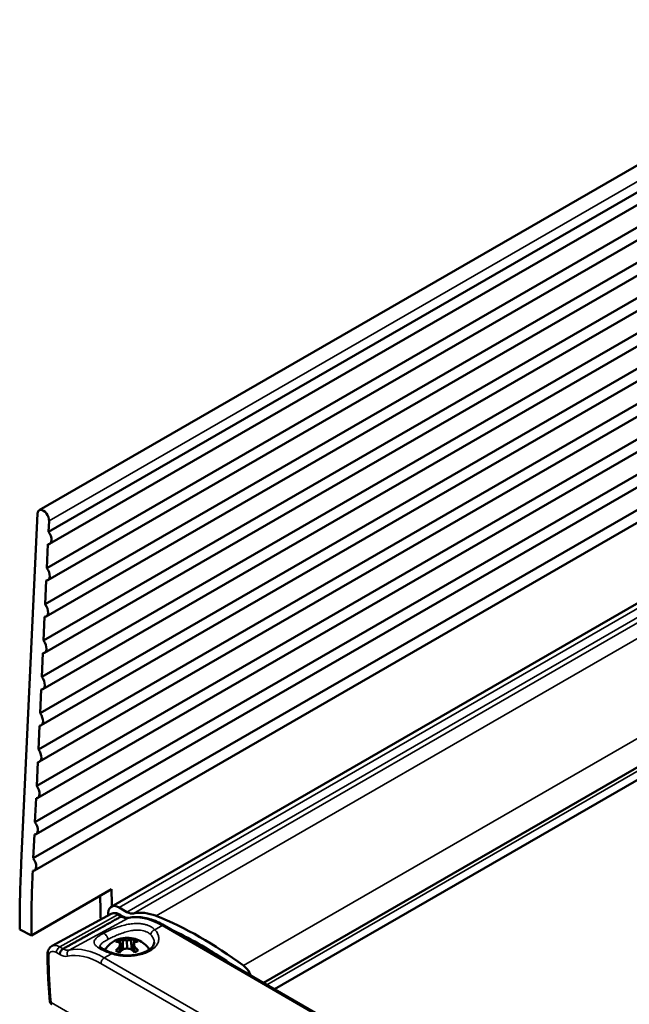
# Model space of a CAD drawing. Header units: millimetres. Extents: x 75 to 4764, y 75 to 3163.
# Tile 80 of 198: x 169 to 236, y 2609 to 2718. Entities that reach past the tile are written whole.
import ezdxf

# ---------------------------------------------------------------- set-up
doc = ezdxf.new("R2010")
doc.units = ezdxf.units.MM
doc.header["$LTSCALE"] = 15
doc.layers.add('Visible (ISO)', color=7, linetype='Continuous', lineweight=50)
doc.layers.add('Visible Narrow (ISO)', color=7, linetype='Continuous', lineweight=35)

msp = doc.modelspace()

# ---------------------------------------------------------------- linework, layer by layer
at = {"layer": 'Visible (ISO)'}
for p, q in [((896.167, 3082.292), (171.241, 2663.755)), ((897.197, 3079.918), (172.271, 2661.381)), ((897.319, 3078.58), (172.393, 2660.044)), ((897.01, 3075.918), (172.085, 2657.382)), ((897.132, 3074.58), (172.206, 2656.044)), ((896.824, 3071.918), (171.898, 2653.382)), ((896.946, 3070.58), (172.02, 2652.044)), ((896.638, 3067.918), (171.712, 2649.382)), ((896.759, 3066.581), (171.833, 2648.044)), ((896.451, 3063.918), (171.525, 2645.382)), ((896.573, 3062.581), (171.647, 2644.045)), ((896.265, 3059.918), (171.339, 2641.382)), ((896.386, 3058.581), (171.461, 2640.045)), ((896.078, 3055.918), (171.152, 2637.382)), ((896.2, 3054.581), (171.274, 2636.045)), ((895.892, 3051.919), (170.966, 2633.382)), ((896.014, 3050.581), (171.088, 2632.045)), ((895.705, 3047.919), (170.78, 2629.383)), ((895.827, 3046.581), (170.901, 2628.045)), ((895.519, 3043.919), (170.593, 2625.383)), ((895.641, 3042.581), (170.715, 2624.045)), ((179.188, 2620.05), (889.123, 3029.931)), ((195.958, 2611.652), (904.353, 3020.644)), ((903.743, 3018.883), (197.176, 2610.947)), ((171.055, 2663.381), (169.261, 2624.893)), ((172.271, 2661.381), (172.326, 2662.571)), ((172.085, 2657.382), (172.206, 2659.997)), ((171.898, 2653.382), (172.02, 2655.997)), ((171.712, 2649.382), (171.834, 2651.997)), ((171.525, 2645.382), (171.647, 2647.998)), ((171.339, 2641.382), (171.461, 2643.998)), ((171.152, 2637.382), (171.274, 2639.998)), ((170.966, 2633.382), (171.088, 2635.998)), ((170.78, 2629.383), (170.901, 2631.998)), ((170.593, 2625.383), (170.715, 2627.998)), ((179.221, 2621.992), (170.382, 2616.889)), ((179.176, 2619.251), (172.655, 2615.722)), ((180.912, 2619.462), (180.036, 2619.967)), ((180.111, 2619.182), (180.472, 2618.964)), ((185.022, 2617.982), (243.061, 2584.387)), ((169.11, 2617.52), (170.382, 2616.889)), ((180.868, 2617.29), (180.868, 2617.29)), ((181.525, 2617.43), (181.526, 2617.43)), ((180.082, 2616.432), (180.348, 2615.255)), ((180.279, 2615.192), (180.169, 2615.894)), ((180.448, 2615.341), (180.469, 2616.369)), ((180.913, 2616.339), (180.924, 2615.461)), ((181.357, 2616.377), (181.406, 2615.328)), ((181.749, 2616.447), (181.505, 2615.244)), ((181.657, 2615.908), (181.564, 2615.19)), ((180.135, 2615.049), (180.055, 2615.599)), ((181.772, 2615.615), (181.706, 2615.053))]:
    msp.add_line(p, q, dxfattribs=at)
for centre, major_axis, ratio, start_param, end_param in [((171.691, 2662.976), (-0.45, 0.779), 0.5773503, 3.8746309, 7.0162236), ((171.893, 2660.91), (0.5, -0.866), 0.5773503, 5.957517, 8.0749302), ((171.706, 2656.91), (0.5, -0.866), 0.5773503, 5.957517, 8.0749302), ((171.52, 2652.91), (0.5, -0.866), 0.5773503, 5.957517, 8.0749302), ((171.333, 2648.91), (0.5, -0.866), 0.5773503, 5.957517, 8.0749302), ((171.147, 2644.911), (0.5, -0.866), 0.5773503, 5.957517, 8.0749302), ((170.961, 2640.911), (0.5, -0.866), 0.5773503, 5.957517, 8.0749302), ((170.774, 2636.911), (0.5, -0.866), 0.5773503, 5.957517, 8.0749302), ((170.588, 2632.911), (0.5, -0.866), 0.5773503, 5.957517, 8.0749302), ((170.401, 2628.911), (0.5, -0.866), 0.5773503, 5.957517, 8.0749302), ((280.831, 2553.727), (79, -136.832), 0.5773503, 3.8746309, 3.9324812), ((170.215, 2624.911), (0.5, -0.866), 0.5773503, 5.9575581, 8.0749302), ((280.831, 2553.727), (-78.1, 135.273), 0.5773503, 0.733715, 0.7901463), ((289.67, 2558.83), (79, -136.832), 0.5773503, 3.9429615, 3.9631572), ((289.67, 2558.83), (78.1, -135.273), 0.5773503, 3.9317389, 3.9466322), ((180.038, 2618.578), (-0.85, 1.472), 0.5773503, 5.4992619, 7.2069555), ((180.909, 2620.939), (0.903, -1.564), 0.5773503, 5.5002987, 6.1072484), ((185.08, 2611.633), (-4.249, 7.359), 0.5773503, 5.6539257, 6.1072484), ((189.115, 2579.7), (-22.6, 39.144), 0.5773503, 5.3528916, 5.6539257), ((181.393, 2617.795), (0.25, -0.433), 0.5773503, 2.2033267, 2.2037318), ((181.046, 2618.075), (0.5, -0.866), 0.5773503, 0.5017147, 0.5020816), ((189.115, 2579.7), (22.1, -38.278), 0.5773503, 2.2559931, 2.453827), ((181.044, 2613.131), (1.801, -2.968), 0.4345627, 2.6550926, 2.8481904), ((180.998, 2613.103), (-1.29, 3.26), 0.5219685, 5.8846566, 6.077749), ((180.813, 2611.862), (-1.263, 4.835), 0.1360583, 5.6622315, 5.7063324), ((180.813, 2611.911), (0.272, 4.99), 0.2799852, 0.6618398, 0.7059407), ((181.011, 2611.98), (4.394, -2.381), 0.8401911, 2.0185651, 2.062666), ((180.928, 2611.979), (4.393, 2.382), 0.843623, 1.1006649, 1.1447658), ((180.906, 2613.102), (1.231, 3.281), 0.5303569, 0.2089132, 0.402011), ((181.126, 2611.864), (-1.175, -4.857), 0.1488664, 3.7217337, 3.7658346), ((181.126, 2611.914), (0.363, -4.984), 0.2671771, 2.4365331, 2.480634), ((180.822, 2613.025), (-1.783, -3.104), 0.4380968, 3.4332424, 3.6231225), ((181.044, 2613.185), (0.742, 2.931), 0.7120402, 0.8046295, 0.9977218), ((180.998, 2613.212), (1.447, 2.592), 0.6057534, 0.9946807, 1.1877784), ((181.012, 2611.796), (-4.646, -1.841), 0.7125042, 4.4576129, 4.5017138), ((180.928, 2611.795), (-4.657, 1.813), 0.7090723, 4.9407202, 4.9848211), ((180.906, 2613.211), (1.487, -2.572), 0.5935333, 1.9624418, 2.1555342), ((180.859, 2613.184), (0.803, -2.918), 0.7003313, 2.1454998, 2.3385975), ((193.554, 2612.26), (-0.864, 1.497), 0.5773503, 4.5144959, 5.3528916)]:
    msp.add_ellipse(centre, major_axis=major_axis, ratio=ratio, start_param=start_param, end_param=end_param, dxfattribs=at)
for points, knots in [([(180.111, 2619.182), (180.06, 2619.213), (180.006, 2619.241), (179.894, 2619.289), (179.836, 2619.308), (179.712, 2619.337), (179.648, 2619.346), (179.515, 2619.349), (179.446, 2619.343), (179.308, 2619.311), (179.239, 2619.286), (179.176, 2619.251)], [1.54793251, 1.54793251, 1.54793251, 1.54793251, 1.70674456, 1.70674456, 1.8655566, 1.8655566, 2.02436865, 2.02436865, 2.1831807, 2.1831807, 2.34199274, 2.34199274, 2.34199274, 2.34199274]), ([(180.228, 2618.943), (180.274, 2618.968), (180.319, 2618.983), (180.361, 2618.986), (180.4, 2618.99), (180.437, 2618.983), (180.468, 2618.966)], [0, 0, 0, 0, 0.25, 0.25, 0.25, 0.48749486, 0.48749486, 0.48749486, 0.48749486]), ([(181.116, 2618.819), (181.089, 2618.813), (181.059, 2618.809), (180.992, 2618.806), (180.954, 2618.808), (180.873, 2618.817), (180.829, 2618.826), (180.734, 2618.851), (180.684, 2618.868), (180.579, 2618.91), (180.525, 2618.936), (180.468, 2618.966)], [0.96145665, 0.96145665, 0.96145665, 0.96145665, 1.07568993, 1.07568993, 1.1899232, 1.1899232, 1.30415648, 1.30415648, 1.41838976, 1.41838976, 1.53262304, 1.53262304, 1.53262304, 1.53262304]), ([(181.116, 2618.819), (181.354, 2618.872), (181.6, 2618.901), (182.103, 2618.915), (182.361, 2618.899), (182.882, 2618.825), (183.147, 2618.767), (183.679, 2618.61), (183.947, 2618.511), (184.485, 2618.274), (184.754, 2618.137), (185.022, 2617.982)], [4.1030493, 4.1030493, 4.1030493, 4.1030493, 4.22491724, 4.22491724, 4.34678517, 4.34678517, 4.46865311, 4.46865311, 4.59052104, 4.59052104, 4.71238898, 4.71238898, 4.71238898, 4.71238898]), ([(172.655, 2615.722), (172.582, 2615.682), (172.514, 2615.632), (172.397, 2615.517), (172.348, 2615.452), (172.267, 2615.317), (172.236, 2615.246), (172.188, 2615.101), (172.172, 2615.027), (172.152, 2614.88), (172.148, 2614.805), (172.149, 2614.731)], [2.34199274, 2.34199274, 2.34199274, 2.34199274, 2.50258234, 2.50258234, 2.66317195, 2.66317195, 2.82376155, 2.82376155, 2.98435115, 2.98435115, 3.14494076, 3.14494076, 3.14494076, 3.14494076]), ([(183.373, 2615.319), (183.286, 2615.462), (183.191, 2615.587), (182.908, 2615.906), (182.714, 2616.059), (182.279, 2616.335), (182.042, 2616.433), (181.517, 2616.589), (181.235, 2616.625), (180.64, 2616.626), (180.327, 2616.584), (179.7, 2616.378), (179.384, 2616.231), (178.859, 2615.788), (178.656, 2615.568), (178.486, 2615.277)], [5.838124, 5.838124, 5.838124, 5.838124, 5.9761459, 5.9761459, 6.2384741, 6.2384741, 6.5876734, 6.5876734, 7.0481743, 7.0481743, 7.5649549, 7.5649549, 8.0257123, 8.0257123, 8.306801, 8.306801, 8.306801, 8.306801]), ([(179.693, 2616.199), (179.745, 2616.244), (179.804, 2616.287), (179.934, 2616.365), (180.006, 2616.4), (180.082, 2616.432)], [-0.055383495, -0.055383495, -0.055383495, -0.055383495, -0.027692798, -0.027692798, -0.000002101, -0.000002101, -0.000002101, -0.000002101]), ([(182.138, 2616.222), (182.086, 2616.266), (182.027, 2616.308), (181.896, 2616.383), (181.825, 2616.417), (181.749, 2616.447)], [0.000001, 0.000001, 0.000001, 0.000001, 0.02769128, 0.02769128, 0.055382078, 0.055382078, 0.055382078, 0.055382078]), ([(183.14, 2615.173), (183.348, 2615.288), (183.519, 2615.42), (183.759, 2615.677), (183.834, 2615.803), (183.899, 2615.994), (183.911, 2616.067), (183.91, 2616.141)], [0, 0, 0, 0, 0.09382745, 0.09382745, 0.18516428, 0.18516428, 0.24629815, 0.24629815, 0.24629815, 0.24629815]), ([(172.405, 2609.657), (172.376, 2610.001), (172.35, 2610.344), (172.303, 2611.028), (172.281, 2611.368), (172.242, 2612.047), (172.225, 2612.386), (172.196, 2613.06), (172.183, 2613.396), (172.163, 2614.065), (172.155, 2614.399), (172.149, 2614.731)], [3.059843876, 3.059843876, 3.059843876, 3.059843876, 3.075524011, 3.075524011, 3.091204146, 3.091204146, 3.106884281, 3.106884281, 3.122564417, 3.122564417, 3.138244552, 3.138244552, 3.138244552, 3.138244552]), ([(173.86, 2615.396), (173.822, 2615.375), (173.784, 2615.347), (173.748, 2615.313), (173.711, 2615.279), (173.677, 2615.239), (173.647, 2615.195), (173.616, 2615.152), (173.589, 2615.105), (173.568, 2615.056), (173.546, 2615.008), (173.529, 2614.958), (173.518, 2614.91), (173.507, 2614.862), (173.502, 2614.815), (173.503, 2614.772)], [0, 0, 0, 0, 0.2, 0.2, 0.2, 0.4, 0.4, 0.4, 0.6, 0.6, 0.6, 0.8, 0.8, 0.8, 1, 1, 1, 1]), ([(177.911, 2615.686), (177.911, 2615.686), (177.912, 2615.684), (177.923, 2615.666), (177.943, 2615.639), (178.029, 2615.556), (178.113, 2615.491), (178.345, 2615.348), (178.499, 2615.266), (178.877, 2615.097), (179.111, 2615.006), (179.362, 2614.924)], [0.04799571, 0.04799571, 0.04799571, 0.04799571, 0.06978652, 0.06978652, 0.1190148, 0.1190148, 0.18996091, 0.18996091, 0.26742271, 0.26742271, 0.35460482, 0.35460482, 0.35460482, 0.35460482]), ([(179.362, 2614.924), (179.633, 2614.836), (179.934, 2614.768), (180.552, 2614.686), (180.877, 2614.672), (181.514, 2614.696), (181.833, 2614.737), (182.421, 2614.868), (182.696, 2614.959), (183.005, 2615.101), (183.075, 2615.136), (183.141, 2615.173)], [0, 0, 0, 0, 0.09475068, 0.09475068, 0.19007156, 0.19007156, 0.28670185, 0.28670185, 0.38276548, 0.38276548, 0.41246769, 0.41246769, 0.41246769, 0.41246769]), ([(180.082, 2614.993), (180.006, 2615.023), (179.935, 2615.057), (179.804, 2615.133), (179.745, 2615.174), (179.693, 2615.219)], [-0.055382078, -0.055382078, -0.055382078, -0.055382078, -0.02769128, -0.02769128, -0.000001, -0.000001, -0.000001, -0.000001]), ([(182.138, 2615.242), (182.086, 2615.196), (182.027, 2615.154), (181.896, 2615.076), (181.825, 2615.04), (181.749, 2615.009)], [-0.055383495, -0.055383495, -0.055383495, -0.055383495, -0.027692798, -0.027692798, -0.000002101, -0.000002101, -0.000002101, -0.000002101]), ([(172.548, 2609.505), (172.522, 2609.513), (172.498, 2609.525), (172.478, 2609.539), (172.459, 2609.553), (172.442, 2609.57), (172.43, 2609.587), (172.418, 2609.605), (172.41, 2609.624), (172.406, 2609.644), (172.406, 2609.648), (172.405, 2609.653), (172.405, 2609.657)], [0, 0, 0, 0, 0.14285714, 0.14285714, 0.14285714, 0.28571429, 0.28571429, 0.28571429, 0.42857143, 0.42857143, 0.42857143, 0.4619026, 0.4619026, 0.4619026, 0.4619026]), ([(172.626, 2609.298), (172.611, 2609.308), (172.595, 2609.32), (172.558, 2609.349), (172.535, 2609.37), (172.499, 2609.411), (172.484, 2609.432), (172.453, 2609.485), (172.439, 2609.519), (172.418, 2609.584), (172.411, 2609.615), (172.406, 2609.645)], [0, 0, 0, 0, 0.00610146, 0.00610146, 0.014875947, 0.014875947, 0.022536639, 0.022536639, 0.03353415, 0.03353415, 0.043031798, 0.043031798, 0.043031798, 0.043031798]), ([(172.637, 2609.291), (172.63, 2609.295), (172.623, 2609.3), (172.617, 2609.305), (172.6, 2609.318), (172.585, 2609.335), (172.574, 2609.355), (172.563, 2609.375), (172.555, 2609.398), (172.55, 2609.423), (172.546, 2609.449), (172.545, 2609.476), (172.548, 2609.505)], [0.52035746, 0.52035746, 0.52035746, 0.52035746, 0.57142857, 0.57142857, 0.57142857, 0.71428571, 0.71428571, 0.71428571, 0.85714286, 0.85714286, 0.85714286, 1, 1, 1, 1])]:
    msp.add_open_spline(points, degree=3, knots=knots, dxfattribs=at)
msp.add_rational_spline([(173.86, 2615.396), (176.918, 2617.099), (180.228, 2618.943)], [0.999999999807, 0.999999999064, 0.999999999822], degree=2, dxfattribs=at)
for points in [[(180.113, 2616.008), (180.107, 2616.021), (180.094, 2616.046), (180.075, 2616.084), (180.061, 2616.109), (180.055, 2616.121)], [(180.055, 2615.599), (180.062, 2615.618), (180.075, 2615.656), (180.094, 2615.708), (180.107, 2615.742), (180.113, 2615.758)], [(180.469, 2616.369), (180.496, 2616.368), (180.55, 2616.367), (180.626, 2616.364), (180.676, 2616.36), (180.7, 2616.359)], [(181.126, 2616.363), (181.15, 2616.365), (181.2, 2616.369), (181.277, 2616.374), (181.33, 2616.376), (181.357, 2616.377)], [(181.772, 2616.137), (181.765, 2616.124), (181.751, 2616.099), (181.732, 2616.061), (181.719, 2616.036), (181.713, 2616.023)], [(181.713, 2615.772), (181.719, 2615.756), (181.732, 2615.723), (181.751, 2615.671), (181.765, 2615.634), (181.772, 2615.615)], [(180.7, 2615.418), (180.676, 2615.412), (180.626, 2615.4), (180.549, 2615.381), (180.496, 2615.366), (180.469, 2615.359)], [(181.357, 2615.367), (181.33, 2615.374), (181.276, 2615.388), (181.2, 2615.406), (181.15, 2615.417), (181.126, 2615.422)]]:
    msp.add_open_spline(points, degree=3, dxfattribs=at)
at = {"layer": 'Visible Narrow (ISO)'}
for p, q in [((897.252, 3081.107), (172.326, 2662.571)), ((889.971, 3029.848), (180.036, 2619.967)), ((890.847, 3029.344), (180.912, 2619.462)), ((891.575, 3029.189), (181.64, 2619.308)), ((894.08, 3028.907), (184.145, 2619.026)), ((903.665, 3023.436), (193.73, 2613.554)), ((903.493, 3019.724), (196.324, 2611.44)), ((179.867, 2619.161), (173.506, 2615.61)), ((179.867, 2619.161), (180.228, 2618.943)), ((174.537, 2615.267), (181.03, 2618.786)), ((183.975, 2617.514), (184.778, 2617.961)), ((184.778, 2617.961), (242.817, 2584.366)), ((173.503, 2614.772), (173.137, 2614.993)), ((173.86, 2615.396), (173.506, 2615.61)), ((178.411, 2614.413), (179.213, 2614.86)), ((236.09, 2580.195), (178.051, 2613.79)), ((236.45, 2580.818), (178.411, 2614.413)), ((172.548, 2609.505), (241.806, 2569.416))]:
    msp.add_line(p, q, dxfattribs=at)
for centre, major_axis, ratio, start_param, end_param in [((179.861, 2618.068), (-0.701, 1.174), 0.5671733, 5.4650745, 6.2591347), ((179.853, 2618.754), (0.259, 0.428), 0.563013, 0, 0.7795302), ((184.884, 2610.434), (-4.774, 7.99), 0.5671733, 5.4879383, 6.097278), ((180.143, 2620.709), (1.099, -1.839), 0.5671733, 5.5281532, 6.097278), ((181.225, 2618.331), (-0.108, 0.488), 0.809407, 0, 0.2273187), ((184.771, 2617.549), (0.25, 0.433), 0.5766082, 0, 0.7685862), ((178.448, 2616.64), (-0.241, 0.438), 0.5903688, 3.9373448, 6.0284889), ((183.969, 2617.102), (-0.359, -0.348), 0.7156618, 4.0910994, 5.6954631), ((173.498, 2614.266), (-0.863, 1.444), 0.5671733, 5.4650745, 6.2591347), ((180.913, 2615.89), (-0.828, -0.012), 0.5880794, 6.0148139, 6.5350592), ((180.913, 2615.89), (-0.828, -0.012), 0.5880794, 4.4440176, 4.9642629), ((180.913, 2615.89), (0.828, 0.012), 0.5880794, 6.0148139, 6.5350592), ((172.649, 2614.74), (-0.5, -0.009), 0.5861456, 0, 0.775448), ((173.132, 2614.048), (-0.606, 1.015), 0.5671733, 5.4650745, 7.0620827), ((173.491, 2615.204), (0.259, 0.428), 0.563013, 0.7795302, 2.3852331), ((173.414, 2616.689), (1.194, -1.998), 0.5671733, 5.5255881, 6.097278), ((173.78, 2616.907), (0.938, -1.569), 0.5671733, 5.5333625, 6.097278), ((174.732, 2614.811), (-0.108, 0.488), 0.809407, 0.2273187, 1.8330216), ((178.155, 2606.413), (-4.679, 7.831), 0.5671733, 5.4879383, 6.097278), ((178.521, 2606.632), (-4.935, 8.26), 0.5671733, 5.4879383, 6.097278), ((180.934, 2614.409), (3, 0.042), 0.5880794, 2.4210115, 2.5722072), ((179.207, 2614.449), (0.155, 0.475), 0.3932761, 0.0000188, 0.6658163), ((180.913, 2615.89), (-0.828, -0.012), 0.5880794, 1.3024249, 1.8226702), ((183.384, 2614.736), (-0.243, 0.437), 0.5873514, 5.5053718, 6.2831494), ((180.934, 2614.409), (3, 0.042), 0.5880794, 0.5614289, 0.7205811), ((227.392, 2582.846), (39.967, -66.892), 0.5671733, 3.9204901, 3.9986239), ((178.404, 2614.002), (0.25, 0.433), 0.5766082, 0.7685862, 2.3742892)]:
    msp.add_ellipse(centre, major_axis=major_axis, ratio=ratio, start_param=start_param, end_param=end_param, dxfattribs=at)
for points, knots in [([(178.279, 2617.1), (178.438, 2617.188), (178.613, 2617.276), (178.802, 2617.365), (178.992, 2617.454), (179.196, 2617.543), (179.419, 2617.631), (179.642, 2617.719), (179.883, 2617.806), (180.13, 2617.882), (180.377, 2617.958), (180.629, 2618.024), (180.867, 2618.074), (181.105, 2618.123), (181.329, 2618.157), (181.536, 2618.177), (181.743, 2618.196), (181.934, 2618.202), (182.109, 2618.198), (182.284, 2618.194), (182.444, 2618.179), (182.591, 2618.157), (182.737, 2618.135), (182.871, 2618.105), (182.995, 2618.069), (183.119, 2618.033), (183.233, 2617.992), (183.344, 2617.942), (183.455, 2617.892), (183.563, 2617.833), (183.669, 2617.763), (183.775, 2617.693), (183.879, 2617.61), (183.975, 2617.514)], [0, 0, 0, 0, 0.09090909, 0.09090909, 0.09090909, 0.18181818, 0.18181818, 0.18181818, 0.27272727, 0.27272727, 0.27272727, 0.36363636, 0.36363636, 0.36363636, 0.45454545, 0.45454545, 0.45454545, 0.54545455, 0.54545455, 0.54545455, 0.63636364, 0.63636364, 0.63636364, 0.72727273, 0.72727273, 0.72727273, 0.81818182, 0.81818182, 0.81818182, 0.90909091, 0.90909091, 0.90909091, 1, 1, 1, 1]), ([(179.213, 2614.86), (178.972, 2614.942), (178.751, 2615.027), (178.549, 2615.114), (178.348, 2615.2), (178.166, 2615.289), (178.005, 2615.379), (177.845, 2615.47), (177.704, 2615.562), (177.594, 2615.654), (177.483, 2615.746), (177.401, 2615.838), (177.351, 2615.924), (177.302, 2616.011), (177.284, 2616.092), (177.289, 2616.168), (177.293, 2616.244), (177.32, 2616.315), (177.361, 2616.383), (177.402, 2616.452), (177.458, 2616.517), (177.523, 2616.581), (177.589, 2616.645), (177.664, 2616.706), (177.745, 2616.766), (177.826, 2616.825), (177.913, 2616.883), (178.003, 2616.938), (178.092, 2616.994), (178.185, 2617.048), (178.279, 2617.1)], [0.00000002, 0.00000002, 0.00000002, 0.00000002, 0.1, 0.1, 0.1, 0.2, 0.2, 0.2, 0.3, 0.3, 0.3, 0.4, 0.4, 0.4, 0.5, 0.5, 0.5, 0.6, 0.6, 0.6, 0.7, 0.7, 0.7, 0.8, 0.8, 0.8, 0.9, 0.9, 0.9, 0.99999995, 0.99999995, 0.99999995, 0.99999995]), ([(178.801, 2616.435), (178.936, 2616.509), (179.086, 2616.586), (179.248, 2616.664), (179.409, 2616.742), (179.582, 2616.821), (179.77, 2616.901), (179.958, 2616.981), (180.161, 2617.061), (180.367, 2617.134), (180.574, 2617.206), (180.785, 2617.271), (180.984, 2617.321), (181.182, 2617.371), (181.368, 2617.408), (181.539, 2617.432), (181.711, 2617.456), (181.869, 2617.469), (182.013, 2617.471), (182.158, 2617.474), (182.289, 2617.468), (182.409, 2617.454), (182.529, 2617.441), (182.639, 2617.42), (182.74, 2617.394), (182.841, 2617.368), (182.934, 2617.337), (183.024, 2617.298), (183.114, 2617.259), (183.201, 2617.214), (183.287, 2617.157), (183.372, 2617.101), (183.456, 2617.034), (183.532, 2616.955)], [0, 0, 0, 0, 0.0909091, 0.0909091, 0.0909091, 0.1818182, 0.1818182, 0.1818182, 0.2727273, 0.2727273, 0.2727273, 0.3636364, 0.3636364, 0.3636364, 0.4545455, 0.4545455, 0.4545455, 0.5454545, 0.5454545, 0.5454545, 0.6363636, 0.6363636, 0.6363636, 0.7272727, 0.7272727, 0.7272727, 0.8181818, 0.8181818, 0.8181818, 0.9090909, 0.9090909, 0.9090909, 1, 1, 1, 1]), ([(183.975, 2617.514), (184.106, 2617.379), (184.206, 2617.24), (184.278, 2617.097), (184.351, 2616.954), (184.396, 2616.807), (184.411, 2616.658), (184.425, 2616.509), (184.41, 2616.359), (184.37, 2616.221), (184.33, 2616.082), (184.267, 2615.955), (184.184, 2615.834), (184.102, 2615.713), (184.001, 2615.598), (183.872, 2615.483), (183.742, 2615.369), (183.583, 2615.255), (183.391, 2615.147)], [0, 0, 0, 0, 0.16666667, 0.16666667, 0.16666667, 0.33333333, 0.33333333, 0.33333333, 0.5, 0.5, 0.5, 0.66666667, 0.66666667, 0.66666667, 0.83333333, 0.83333333, 0.83333333, 1, 1, 1, 1]), ([(183.532, 2616.955), (183.642, 2616.842), (183.729, 2616.722), (183.792, 2616.599), (183.854, 2616.477), (183.892, 2616.351), (183.905, 2616.225), (183.908, 2616.197), (183.909, 2616.169), (183.91, 2616.141)], [0.0000001, 0.0000001, 0.0000001, 0.0000001, 0.16666667, 0.16666667, 0.16666667, 0.33333333, 0.33333333, 0.33333333, 0.3702767, 0.3702767, 0.3702767, 0.3702767]), ([(177.917, 2615.676), (177.917, 2615.685), (177.918, 2615.693), (177.919, 2615.701), (177.929, 2615.757), (177.956, 2615.81), (177.995, 2615.862), (178.033, 2615.914), (178.084, 2615.964), (178.143, 2616.014), (178.202, 2616.063), (178.268, 2616.112), (178.339, 2616.16), (178.41, 2616.208), (178.485, 2616.255), (178.563, 2616.301), (178.641, 2616.347), (178.721, 2616.392), (178.801, 2616.435)], [0.48584493, 0.48584493, 0.48584493, 0.48584493, 0.5, 0.5, 0.5, 0.6, 0.6, 0.6, 0.7, 0.7, 0.7, 0.8, 0.8, 0.8, 0.9, 0.9, 0.9, 0.99999995, 0.99999995, 0.99999995, 0.99999995]), ([(183.391, 2615.147), (183.204, 2615.044), (183.003, 2614.955), (182.788, 2614.88), (182.574, 2614.805), (182.346, 2614.744), (182.106, 2614.697), (181.866, 2614.651), (181.615, 2614.619), (181.37, 2614.603), (181.126, 2614.587), (180.888, 2614.587), (180.651, 2614.6), (180.413, 2614.613), (180.176, 2614.639), (179.935, 2614.681), (179.695, 2614.724), (179.453, 2614.782), (179.213, 2614.86)], [0, 0, 0, 0, 0.1666667, 0.1666667, 0.1666667, 0.3333333, 0.3333333, 0.3333333, 0.5, 0.5, 0.5, 0.6666667, 0.6666667, 0.6666667, 0.8333333, 0.8333333, 0.8333333, 1, 1, 1, 1])]:
    msp.add_open_spline(points, degree=3, knots=knots, dxfattribs=at)

doc.saveas('drawing.dxf')
